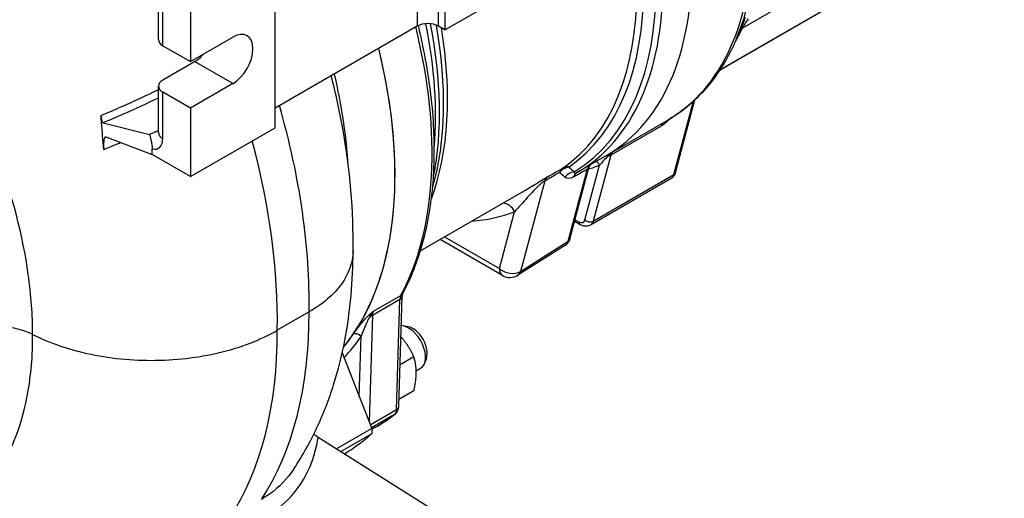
# Model space of a CAD drawing. Header units: millimetres. Extents: x 0 to 5940, y 0 to 4200.
# Tile 8 of 55: x 721 to 931, y 482 to 584. Entities that reach past the tile are written whole.
import ezdxf

# ---------------------------------------------------------------- set-up
doc = ezdxf.new("R2010")
doc.units = ezdxf.units.MM
doc.header["$LTSCALE"] = 50
doc.layers.add('02-LINIE-035', color=2, linetype='CONTINUOUS')

msp = doc.modelspace()

# ---------------------------------------------------------------- linework, layer by layer
at = {"layer": '02-LINIE-035'}
for p, q in [((978.31, 641.86), (875.14, 582.29)), ((870.3, 573.34), (970.85, 631.39)), ((870.34, 573.4), (971.06, 631.55)), ((805.74, 624.53), (805.74, 582.73)), ((810.27, 582.73), (810.27, 624.53)), ((811.63, 623.75), (811.63, 581.94)), ((775.42, 561.04), (775.42, 602.84)), ((750.5, 579.85), (750.5, 594.48)), ((751.44, 578.55), (751.44, 593.18)), ((811.63, 581.94), (829.73, 592.39)), ((757.32, 589.78), (757.32, 575.15)), ((805.74, 582.73), (775.42, 565.22)), ((811.63, 581.94), (810.27, 582.73)), ((875.48, 583.89), (873.89, 580.1)), ((875.48, 583.89), (875.49, 583.89)), ((757.32, 575.15), (766.37, 580.37)), ((751.44, 578.55), (757.32, 575.15)), ((751.44, 571.23), (758.22, 575.15)), ((766.37, 570.45), (758.22, 575.15)), ((750.5, 560.02), (750.5, 569.92)), ((766.37, 570.45), (757.32, 565.22)), ((757.32, 565.22), (751.44, 568.62)), ((751.44, 558.71), (751.44, 568.62)), ((860.49, 551.03), (864.68, 566.7)), ((860.85, 551.48), (865.01, 567)), ((757.32, 565.22), (757.32, 550.59)), ((738.68, 562.1), (748.63, 559.61)), ((846.12, 555.11), (859.1, 562.61)), ((857.78, 561.36), (847.06, 555.17)), ((739.29, 559.06), (749.17, 555.29)), ((757.32, 550.59), (775.42, 561.04)), ((749.17, 555.29), (749.17, 556.51)), ((757.32, 550.59), (749.17, 555.29)), ((846.12, 555.11), (839.94, 551.54)), ((847.06, 555.17), (843.29, 541.1)), ((841.51, 541.36), (844.65, 553.08)), ((837.93, 536.79), (842.08, 552.29)), ((838.27, 537.22), (842.37, 552.55)), ((843.29, 541.1), (860.49, 551.03)), ((832.95, 549.71), (827.76, 530.37)), ((859.9, 550.2), (842.7, 540.27)), ((828.13, 547.31), (806.42, 534.78)), ((823.26, 530.96), (826.51, 543.11)), ((840.52, 540.33), (839.28, 541.01)), ((839.39, 541.39), (840.23, 540.93)), ((823.92, 529.5), (810.6, 537.19)), ((811.53, 537.73), (823.26, 530.96)), ((837.39, 535.98), (827.23, 529.56)), ((827.76, 530.37), (837.93, 536.79)), ((802.04, 524.35), (796.16, 520.95)), ((796.37, 521.86), (802.26, 525.25)), ((801.32, 500.86), (802.04, 524.35)), ((801.78, 501.5), (802.51, 525)), ((782.66, 521.71), (775.87, 517.79)), ((796.16, 520.95), (795.46, 498.24)), ((792.33, 517.32), (792.33, 517.32)), ((803.8, 518.56), (802.71, 518.75)), ((793.36, 503.64), (793.75, 516.48)), ((789.74, 512.98), (796.02, 496.79)), ((805.03, 512.11), (802.06, 510.4)), ((807.7, 511.8), (807.32, 510.76)), ((805.51, 509.13), (806.46, 509.68)), ((805.03, 504.87), (801.83, 503.02)), ((795.7, 497.61), (801.32, 500.86)), ((800.88, 499.82), (795.95, 496.97)), ((796.02, 496.79), (788.53, 492.46)), ((796.7, 497.02), (796.07, 496.65)), ((783.72, 495.65), (783.7, 495.7)), ((784.56, 494.95), (821.58, 471.68)), ((789.43, 491.89), (795.95, 495.66))]:
    msp.add_line(p, q, dxfattribs=at)
msp.add_arc((825.52, 532.27), 3.2, 240, 302.2882, dxfattribs=at)
for centre, major_axis, ratio, start_param, end_param in [((802.12, 631.32), (44, -76.21), 0.57735, 0, 1.684444), ((802.12, 631.32), (44, -76.21), 0.57735, 0, 1.684444), ((815.1, 638.82), (44, -76.21), 0.57735, 0, 1.586909), ((816.22, 639.46), (43.79, -75.85), 0.57735, 0.412274, 1.571339), ((795.94, 627.75), (44, -76.21), 0.57735, 0, 1.57509), ((794.81, 627.1), (43.79, -75.84), 0.57735, 0.014117, 1.55668), ((793.12, 626.12), (43.09, -74.64), 0.57735, 0.044194, 1.526602), ((791.98, 625.47), (42.88, -74.27), 0.57735, 0.044194, 1.526602), ((739.9, 595.4), (48.8, -84.52), 0.57735, 0.342637, 1.104293), ((808, 581.42), (3.2, 0), 0.57735, 0.785398, 2.356194), ((747.21, 599.62), (-44.16, 76.49), 0.57735, 3.831429, 4.186178), ((748.34, 600.27), (43.95, -76.12), 0.57735, 0.581472, 1.035104), ((751.56, 602.13), (42.88, -74.27), 0.57735, 0.446567, 0.99386), ((750.43, 601.48), (-43.09, 74.64), 0.57735, 3.648331, 4.152789), ((819.77, 641.51), (42.56, -73.72), 0.57735, 0.315451, 0.382497), ((876.8, 580.51), (-2.32, 1.09), 0.757493, 5.797515, 6.152594), ((766.37, 575.41), (3.04, 5.27), 0.57735, 3.926991, 7.068583), ((753.7, 579.85), (-3.2, 0), 0.57735, 0, 0.785398), ((731.98, 590.83), (48.8, -84.52), 0.57735, 0.213146, 1.104293), ((731.98, 590.83), (48.8, -84.52), 0.57735, 0.271055, 1.104293), ((758.22, 580.11), (-3.04, -5.27), 0.57735, 0.785398, 1.248353), ((753.7, 569.92), (-3.2, 0), 0.57735, 5.497787, 7.068583), ((692.67, 575.72), (63.64, -110.23), 0.57735, 0.765664, 1.163133), ((859.96, 559.42), (-1.6, 2.77), 0.57735, 0.086042, 0.523599), ((753.7, 560.02), (-3.2, 0), 0.57735, 0, 0.785398), ((748.27, 560.54), (2.24, -3.88), 0.57735, 5.787539, 7.068583), ((685.88, 571.8), (-63.64, 110.23), 0.57735, 3.907256, 4.273527), ((846.82, 554.08), (-0.62, 1.12), 0.201012, 5.573353, 6.045277), ((846.18, 555.95), (1.24, -0.33), 0.707107, 5.156855, 5.667706), ((849.24, 553.23), (-1.6, 2.77), 0.57735, 0.086042, 0.523599), ((838.39, 549.64), (2.3, 2.23), 0.91886, 0.945462, 1.660534), ((838.39, 549.64), (-1.81, 2.64), 0.815699, 5.697188, 6.220787), ((843.82, 550.88), (-1.11, 2.26), 0.625801, 0.081672, 0.633891), ((803.48, 632.11), (44.64, -77.32), 0.57735, 6.159745, 6.208186), ((843.59, 552.19), (-0.75, 1.04), 0.990108, 0.061894, 0.608461), ((843.74, 552.55), (0.49, -1.18), 0.814201, 1.676368, 2.614053), ((2921.15, 1857.95), (-2341.4, -1441.61), 0.015715, 0.459771, 0.462776), ((2923.4, 1856.04), (-2343.59, -1439.61), 0.015162, 0.46039, 0.463395), ((838.39, 549.64), (-1.59, 2.78), 0.622656, 0.046116, 0.526179), ((839.48, 548.59), (2.14, 2.38), 0.919485, 0.862849, 1.596566), ((2921.15, 1857.95), (-2400.36, -1477.91), 0.015715, 0.511263, 0.513755), ((841.34, 548.66), (-1.6, 2.77), 0.61896, 0.001285, 0.524016), ((841.18, 553.05), (1.24, -0.33), 0.707107, 5.693886, 6.169523), ((858.3, 552.97), (1.6, -2.77), 0.57735, 0, 0.523599), ((859.61, 551.81), (1.24, -0.33), 0.707107, 5.667706, 6.283185), ((835.19, 547.81), (-1.59, 2.78), 0.622907, 0.049264, 0.526328), ((824.25, 541.81), (-1.15, 2.99), 0.813083, 4.840855, 5.932734), ((786.28, 622.18), (44.48, -77.04), 0.57735, 6.014154, 6.191716), ((840.2, 542.52), (0.96, -1.66), 0.57735, 5.523967, 6.806784), ((841.14, 541.45), (-0.61, -1.12), 0.592266, 5.48435, 6.283185), ((842.41, 541.88), (1.24, -0.33), 0.707107, 4.096909, 5.667706), ((841.1, 543.04), (1.6, -2.77), 0.57735, 0, 0.523599), ((835.72, 538.71), (1.64, -2.75), 0.575786, 0.01381, 0.514164), ((837.03, 537.55), (1.24, -0.33), 0.707107, 5.693886, 6.283185), ((825.52, 532.27), (-1.6, -2.77), 0.57735, 5.497787, 6.283185), ((825.52, 532.27), (3.09, -0.83), 0.707107, 4.096909, 5.693886), ((825.52, 532.27), (1.71, -2.71), 0.57352, 0, 0.500353), ((801.23, 526.4), (1.41, -0.76), 0.769035, 5.839626, 6.283185), ((804.3, 522.95), (-1.6, 2.77), 0.57735, 0.342637, 0.750492), ((800.91, 525.05), (1.6, -0.05), 0.597148, 5.51586, 6.283185), ((701.02, 568.54), (57.73, -99.99), 0.57735, 0.280748, 0.788606), ((798.42, 519.56), (-1.6, 2.77), 0.57735, 0.342637, 0.750492), ((715.31, 511.31), (-12.8, -0.05), 0.574223, 3.999072, 5.408063), ((796.24, 520.07), (-0.869, 0.94), 0.089447, 5.473262, 6.010909), ((795.02, 521.65), (1.6, -0.05), 0.597148, 5.165091, 5.51586), ((694.23, 564.62), (57.73, -99.99), 0.57735, 0.280748, 0.788606), ((731.98, 590.83), (48.8, -84.52), 0.57735, 0.213146, 0.271055), ((792.85, 515.96), (-1.06, 0.72), 0.786685, 4.35042, 5.921216), ((803.9, 514.11), (-2.56, 4.43), 0.57735, 3.141593, 5.951814), ((804.81, 514.63), (-2.17, 3.75), 0.57735, 3.590663, 5.834115), ((732.88, 591.35), (49.44, -85.63), 0.57735, 0.174024, 0.271055), ((799.51, 501.97), (1.28, -2.22), 0.57735, 0.076675, 0.750492), ((800.18, 501.55), (1.6, -0.05), 0.597148, 5.51586, 6.283185), ((739.9, 595.4), (56.8, -98.38), 0.57735, 0, 0.076675), ((800.02, 501.16), (0.98, -1.27), 0.814098, 6.175277, 6.283185), ((795.24, 496.72), (0.64, -1.11), 0.57735, 0.117786, 1.308997), ((731.98, 590.83), (57.6, -99.77), 0.57735, 0.010591, 0.117786)]:
    msp.add_ellipse(centre, major_axis=major_axis, ratio=ratio, start_param=start_param, end_param=end_param, dxfattribs=at)
for points, knots in [([(876.38, 584.32), (876.15, 583.98), (875.93, 583.64), (875.7, 583.28), (875.48, 582.93), (875.26, 582.55), (875.14, 582.29)], [0, 0, 0, 0, 0.5, 0.5, 0.5, 1, 1, 1, 1]), ([(802.64, 525.64), (804.42, 528.95), (805.86, 532.62), (808.02, 540.54), (808.75, 544.81), (809.47, 553.79), (809.47, 558.52), (808.75, 568.3), (808.03, 573.35), (806.66, 579.93), (806.34, 581.39), (805.98, 582.85)], [2.6988316, 2.6988316, 2.6988316, 2.6988316, 2.875936, 2.875936, 3.0530404, 3.0530404, 3.2301449, 3.2301449, 3.4072493, 3.4072493, 3.4572075, 3.4572075, 3.4572075, 3.4572075]), ([(873.89, 580.1), (873.24, 578.57), (872.53, 577.1), (870.95, 574.3), (870.09, 572.97), (868.24, 570.45), (867.25, 569.27), (865.13, 567.08), (864.01, 566.06), (861.64, 564.2), (860.4, 563.36), (859.1, 562.61)], [3.5147168, 3.5147168, 3.5147168, 3.5147168, 3.5971716, 3.5971716, 3.6796264, 3.6796264, 3.7620812, 3.7620812, 3.844536, 3.844536, 3.9269908, 3.9269908, 3.9269908, 3.9269908]), ([(723.66, 516.91), (723.66, 521), (723.35, 525.28), (721.57, 537.96), (719.32, 546.67), (713.16, 563.14), (709.45, 570.92), (705.1, 578.34)], [15.386651, 15.386651, 15.386651, 15.386651, 17.768744, 17.768744, 22.254022, 22.254022, 26.289948, 26.289948, 26.289948, 26.289948]), ([(792.03, 534.64), (792.18, 543.3), (791.41, 552.08), (789.16, 564.63), (788.35, 568.38), (787.39, 572.13)], [3.1209693, 3.1209693, 3.1209693, 3.1209693, 3.3676462, 3.3676462, 3.4730129, 3.4730129, 3.4730129, 3.4730129]), ([(750.51, 569.13), (747.93, 567.89), (745.28, 566.67), (741.15, 564.85), (739.68, 564.21), (738.23, 563.6)], [2.351228, 2.351228, 2.351228, 2.351228, 3.747305, 3.747305, 4.520869, 4.520869, 4.520869, 4.520869]), ([(738.68, 562.1), (740.17, 562.73), (741.68, 563.38), (745.65, 565.12), (748.1, 566.25), (750.5, 567.39)], [-4.515734, -4.515734, -4.515734, -4.515734, -3.747305, -3.747305, -2.497719, -2.497719, -2.497719, -2.497719]), ([(738.36, 562.18), (738.34, 562.36), (738.32, 562.53), (738.28, 563), (738.26, 563.3), (738.23, 563.6)], [7.9758005, 7.9758005, 7.9758005, 7.9758005, 8.061631, 8.061631, 8.2053184, 8.2053184, 8.2053184, 8.2053184]), ([(738.23, 563.6), (738.24, 563.43), (738.27, 563.26), (738.32, 562.94), (738.35, 562.8), (738.42, 562.54), (738.46, 562.43), (738.53, 562.27), (738.56, 562.21), (738.62, 562.13), (738.65, 562.11), (738.68, 562.1)], [0, 0, 0, 0, 0.0799537, 0.0799537, 0.1533875, 0.1533875, 0.2236979, 0.2236979, 0.28134, 0.28134, 0.3405729, 0.3405729, 0.3405729, 0.3405729]), ([(739.29, 559.06), (739.18, 559.1), (739.1, 559.05), (738.94, 558.77), (738.88, 558.53), (738.81, 557.98), (738.8, 557.71), (738.8, 557.1), (738.81, 556.77), (738.84, 556.42)], [0, 0, 0, 0, 0.2165372, 0.2165372, 0.4559696, 0.4559696, 0.6339756, 0.6339756, 0.8077415, 0.8077415, 0.8077415, 0.8077415]), ([(750.5, 560.43), (750.19, 560.29), (749.88, 560.15), (749.24, 559.87), (748.93, 559.73), (748.63, 559.61)], [0.0921443, 0.0921443, 0.0921443, 0.0921443, 0.2408513, 0.2408513, 0.3908869, 0.3908869, 0.3908869, 0.3908869]), ([(748.63, 559.61), (748.68, 559.38), (748.73, 559.14), (748.83, 558.72), (748.89, 558.47), (748.98, 558.11), (749.01, 557.94), (749.07, 557.6), (749.1, 557.43), (749.14, 557.14), (749.15, 557), (749.17, 556.74), (749.17, 556.62), (749.17, 556.51)], [-2.7783672, -2.7783672, -2.7783672, -2.7783672, -2.6693886, -2.6693886, -2.5608616, -2.5608616, -2.4856693, -2.4856693, -2.4104769, -2.4104769, -2.349237, -2.349237, -2.287997, -2.287997, -2.287997, -2.287997]), ([(750.49, 559.94), (750.49, 559.94), (750.49, 559.94), (750.5, 559.94), (750.5, 559.97), (750.5, 560.02)], [2.9692604, 2.9692604, 2.9692604, 2.9692604, 2.984513, 2.984513, 3.1415927, 3.1415927, 3.1415927, 3.1415927]), ([(738.84, 556.42), (739.73, 556.77), (740.64, 557.13), (741.84, 557.62), (742.14, 557.74), (742.44, 557.86)], [-5.5197359, -5.5197359, -5.5197359, -5.5197359, -5.0187105, -5.0187105, -4.8540221, -4.8540221, -4.8540221, -4.8540221]), ([(846.5, 555.02), (846.11, 554.65), (845.79, 554.32), (845.5, 554.01), (845.49, 554), (845.48, 553.99), (845.47, 553.98), (845.16, 553.65), (844.89, 553.35), (844.65, 553.08)], [0, 0, 0, 0, 0.483771, 0.483771, 0.483771, 0.5, 0.5, 0.5, 1, 1, 1, 1]), ([(847.38, 555.84), (847.36, 555.83), (847.35, 555.82), (847.33, 555.8), (847.22, 555.73), (847.12, 555.65), (847.02, 555.56), (846.84, 555.39), (846.67, 555.21), (846.5, 555.02)], [0.2232525, 0.2232525, 0.2232525, 0.2232525, 0.2632998, 0.2632998, 0.2632998, 0.5195742, 0.5195742, 0.5195742, 1, 1, 1, 1]), ([(842.78, 553.18), (842.76, 553.17), (842.74, 553.15), (842.7, 553.11), (842.67, 553.08), (842.61, 553.02), (842.58, 552.97), (842.5, 552.86), (842.46, 552.78), (842.41, 552.65), (842.39, 552.59), (842.37, 552.54)], [0.0275827, 0.0275827, 0.0275827, 0.0275827, 0.0450692, 0.0450692, 0.0637762, 0.0637762, 0.0898413, 0.0898413, 0.1312168, 0.1312168, 0.1571599, 0.1571599, 0.1571599, 0.1571599]), ([(842.39, 552.62), (842.4, 552.73), (842.43, 552.83), (842.47, 552.92), (842.5, 552.96), (842.52, 553), (842.55, 553.03), (842.57, 553.05), (842.59, 553.07), (842.62, 553.09)], [0, 0, 0, 0, 0.4811326, 0.4811326, 0.4811326, 0.737054, 0.737054, 0.737054, 0.9063385, 0.9063385, 0.9063385, 0.9063385]), ([(839.21, 551.63), (839.2, 551.52), (839.21, 551.42), (839.27, 551.36), (839.3, 551.33), (839.34, 551.31), (839.39, 551.31), (839.43, 551.31), (839.48, 551.32), (839.55, 551.34), (839.6, 551.36), (839.67, 551.39), (839.74, 551.43)], [0, 0, 0, 0, 0.461269, 0.461269, 0.461269, 0.6868713, 0.6868713, 0.6868713, 0.8517318, 0.8517318, 0.8517318, 0.9919089, 0.9919089, 0.9919089, 0.9919089]), ([(839.94, 551.54), (839.93, 551.54), (839.91, 551.53), (839.89, 551.51), (839.87, 551.51), (839.85, 551.49), (839.83, 551.48), (839.81, 551.47), (839.79, 551.46), (839.76, 551.44), (839.75, 551.44), (839.74, 551.43)], [3.926990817, 3.926990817, 3.926990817, 3.926990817, 3.92784464, 3.92784464, 3.928698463, 3.928698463, 3.929552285, 3.929552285, 3.930406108, 3.930406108, 3.931259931, 3.931259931, 3.931259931, 3.931259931]), ([(860.85, 551.48), (860.82, 551.38), (860.79, 551.29), (860.71, 551.09), (860.67, 551), (860.56, 550.82), (860.49, 550.73), (860.35, 550.55), (860.27, 550.47), (860.1, 550.32), (860, 550.26), (859.9, 550.2)], [3.403392, 3.403392, 3.403392, 3.403392, 3.5081118, 3.5081118, 3.6128316, 3.6128316, 3.7175513, 3.7175513, 3.8222711, 3.8222711, 3.9269908, 3.9269908, 3.9269908, 3.9269908]), ([(832.95, 549.71), (832.78, 549.62), (832.57, 549.47), (832.37, 549.31), (832.17, 549.15), (831.99, 548.98), (831.82, 548.82), (831.62, 548.63), (831.43, 548.44), (831.25, 548.26), (831.12, 548.13), (830.99, 548), (830.86, 547.87), (830.38, 547.36), (829.93, 546.88), (829.51, 546.42), (829.42, 546.32), (829.32, 546.22), (829.23, 546.12), (828.77, 545.61), (828.34, 545.13), (827.92, 544.67), (827.42, 544.12), (826.95, 543.6), (826.51, 543.11)], [0, 0, 0, 0, 0.0625, 0.0625, 0.0625, 0.125, 0.125, 0.125, 0.19686, 0.19686, 0.19686, 0.25, 0.25, 0.25, 0.45489, 0.45489, 0.45489, 0.5, 0.5, 0.5, 0.726423, 0.726423, 0.726423, 1, 1, 1, 1]), ([(828.13, 547.31), (828.86, 547.73), (829.63, 548.19), (830.43, 548.68), (830.44, 548.69), (830.46, 548.7), (830.48, 548.71), (831.45, 549.3), (832.54, 549.97), (833.37, 550.45), (833.42, 550.48), (833.47, 550.51), (833.52, 550.53)], [0.5504529, 0.5504529, 0.5504529, 0.5504529, 0.7457024, 0.7457024, 0.7457024, 0.75, 0.75, 0.75, 0.9857242, 0.9857242, 0.9857242, 1, 1, 1, 1]), ([(842.7, 540.27), (842.56, 540.19), (842.4, 540.12), (842.08, 540.04), (841.92, 540.01), (841.61, 540.01), (841.46, 540.02), (841.17, 540.07), (841.03, 540.11), (840.77, 540.21), (840.64, 540.27), (840.52, 540.33)], [3.9269908, 3.9269908, 3.9269908, 3.9269908, 4.0788345, 4.0788345, 4.2306781, 4.2306781, 4.3825218, 4.3825218, 4.5343654, 4.5343654, 4.686209, 4.686209, 4.686209, 4.686209]), ([(838.27, 537.22), (838.19, 536.95), (838.07, 536.68), (837.77, 536.29), (837.62, 536.14), (837.44, 536.02)], [0, 0, 0, 0, 0.1462278, 0.1462278, 0.2574549, 0.2574549, 0.2574549, 0.2574549]), ([(779.46, 488.26), (781.31, 491.08), (782.93, 494.01), (785.73, 500.01), (786.91, 503.07), (788.88, 509.28), (789.67, 512.43), (790.9, 518.78), (791.34, 521.97), (791.91, 528.36), (792.04, 531.56), (792.03, 534.76)], [2.6385509, 2.6385509, 2.6385509, 2.6385509, 2.7400043, 2.7400043, 2.8414577, 2.8414577, 2.9429111, 2.9429111, 3.0443645, 3.0443645, 3.1445887, 3.1445887, 3.1445887, 3.1445887]), ([(792.03, 534.64), (791.98, 532.24), (791.14, 529.87), (787.95, 525.43), (785.6, 523.41), (782.66, 521.71)], [-3.886668, -3.886668, -3.886668, -3.886668, -1.953101, -1.953101, 0, 0, 0, 0]), ([(802.64, 525.64), (802.63, 525.63), (802.62, 525.6), (802.6, 525.54), (802.59, 525.51), (802.56, 525.43), (802.55, 525.39), (802.53, 525.29), (802.53, 525.24), (802.51, 525.13), (802.51, 525.06), (802.51, 525)], [5.8404242, 5.8404242, 5.8404242, 5.8404242, 5.9219951, 5.9219951, 6.003566, 6.003566, 6.0851369, 6.0851369, 6.1667078, 6.1667078, 6.2482787, 6.2482787, 6.2482787, 6.2482787]), ([(795.42, 520.99), (795.73, 521.28), (796.05, 521.57), (796.37, 521.85), (796.37, 521.85), (796.37, 521.85), (796.37, 521.86)], [0, 0, 0, 0, 0.99332, 0.99332, 0.99332, 1, 1, 1, 1]), ([(796.37, 521.86), (796.37, 521.85), (796.37, 521.85), (796.37, 521.85), (796.11, 521.53), (795.89, 521.16), (795.7, 520.77)], [0, 0, 0, 0, 0.00645, 0.00645, 0.00645, 1, 1, 1, 1]), ([(792.06, 516.93), (792.45, 517.5), (792.9, 518.11), (793.44, 518.79), (793.71, 519.13), (794.01, 519.49), (794.33, 519.86), (794.66, 520.23), (795.01, 520.62), (795.42, 520.99)], [0, 0, 0, 0, 0.5, 0.5, 0.5, 0.75, 0.75, 0.75, 1, 1, 1, 1]), ([(795.7, 520.77), (795.44, 520.4), (795.25, 520.04), (795.07, 519.69), (795.06, 519.66), (795.05, 519.64), (795.04, 519.61), (794.86, 519.26), (794.71, 518.91), (794.56, 518.58), (794.55, 518.56), (794.54, 518.54), (794.54, 518.52), (794.23, 517.81), (793.97, 517.13), (793.75, 516.48)], [0, 0, 0, 0, 0.234382, 0.234382, 0.234382, 0.25, 0.25, 0.25, 0.486601, 0.486601, 0.486601, 0.5, 0.5, 0.5, 1, 1, 1, 1]), ([(723.66, 516.91), (726.85, 515.29), (730.46, 513.99), (739.01, 511.95), (743.97, 511.38), (753.97, 511.37), (758.92, 511.93), (768.14, 514.13), (772.33, 515.75), (775.87, 517.79)], [-9.006563, -9.006563, -9.006563, -9.006563, -7.03146, -7.03146, -4.68751, -4.68751, -2.343721, -2.343721, 0, 0, 0, 0]), ([(677.64, 476.59), (678.42, 476.34), (679.2, 476.1), (684.37, 474.69), (688.63, 474.17), (696.01, 474.48), (699.2, 475.1), (705.12, 477.31), (707.84, 478.89), (712.72, 482.95), (714.88, 485.43), (719.47, 492.74), (721.47, 498.09), (723.32, 508.13), (723.68, 512.41), (723.66, 516.91)], [17.090221, 17.090221, 17.090221, 17.090221, 17.641119, 17.641119, 20.745454, 20.745454, 23.344113, 23.344113, 25.942773, 25.942773, 28.549216, 28.549216, 32.522463, 32.522463, 35.127015, 35.127015, 35.127015, 35.127015]), ([(801, 499.9), (801.11, 499.99), (801.22, 500.09), (801.4, 500.31), (801.47, 500.42), (801.59, 500.65), (801.64, 500.76), (801.71, 500.98), (801.74, 501.09), (801.77, 501.3), (801.78, 501.41), (801.78, 501.5)], [2.4328697, 2.4328697, 2.4328697, 2.4328697, 2.567633, 2.567633, 2.7023963, 2.7023963, 2.8371595, 2.8371595, 2.9719228, 2.9719228, 3.1066861, 3.1066861, 3.1066861, 3.1066861]), ([(796.7, 497.02), (796.99, 497.19), (797.29, 497.37), (797.88, 497.73), (798.17, 497.91), (798.75, 498.29), (799.04, 498.48), (799.6, 498.87), (799.89, 499.07), (800.45, 499.48), (800.72, 499.69), (801, 499.9)], [2.35619449, 2.35619449, 2.35619449, 2.35619449, 2.37152954, 2.37152954, 2.38686458, 2.38686458, 2.40219963, 2.40219963, 2.41753468, 2.41753468, 2.43286973, 2.43286973, 2.43286973, 2.43286973]), ([(773.22, 477.83), (775.7, 479.26), (777.9, 481.14), (782.27, 486.6), (783.95, 490.61), (784.56, 494.95)], [0, 0, 0, 0, 1.644532, 1.644532, 4.071731, 4.071731, 4.071731, 4.071731]), ([(779.46, 488.27), (779.11, 487.74), (778.74, 487.22), (776.74, 484.72), (774.74, 483.01), (772.48, 481.7)], [-2.051266, -2.051266, -2.051266, -2.051266, -1.644532, -1.644532, 0, 0, 0, 0])]:
    msp.add_open_spline(points, degree=3, knots=knots, dxfattribs=at)
for points in [[(875.49, 583.89), (875.59, 584.14), (875.7, 584.39), (875.8, 584.64)], [(791.03, 552.87), (790.62, 559.2), (789.62, 565.83), (788.07, 572.56)], [(738.6, 559.32), (738.52, 560.28), (738.44, 561.24), (738.36, 562.18)], [(859.56, 562.88), (858.99, 562.26), (858.37, 561.71), (857.78, 561.36)], [(738.84, 556.42), (738.76, 557.39), (738.68, 558.36), (738.6, 559.32)], [(838.07, 552.65), (838.44, 552.3), (838.82, 551.96), (839.21, 551.63)], [(837.24, 550.49), (836.86, 550.83), (836.49, 551.18), (836.14, 551.54)], [(839.1, 550.56), (838.22, 550.06), (837.61, 550.15), (837.24, 550.49)], [(842.38, 552.55), (842.38, 552.57), (842.39, 552.6), (842.39, 552.62)], [(784.56, 494.95), (784.24, 495.16), (783.94, 495.4), (783.69, 495.68)]]:
    msp.add_open_spline(points, degree=3, dxfattribs=at)
for points, weights in [([(805.03, 512.11), (803.87, 514.61), (802.24, 516.43)], [1, 1.09383235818, 1.0738382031]), ([(805.03, 504.87), (805.94, 509.02), (805.03, 512.11)], [1, 1.15470053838, 1])]:
    msp.add_rational_spline(points, weights, degree=2, dxfattribs=at)

doc.saveas('drawing.dxf')
